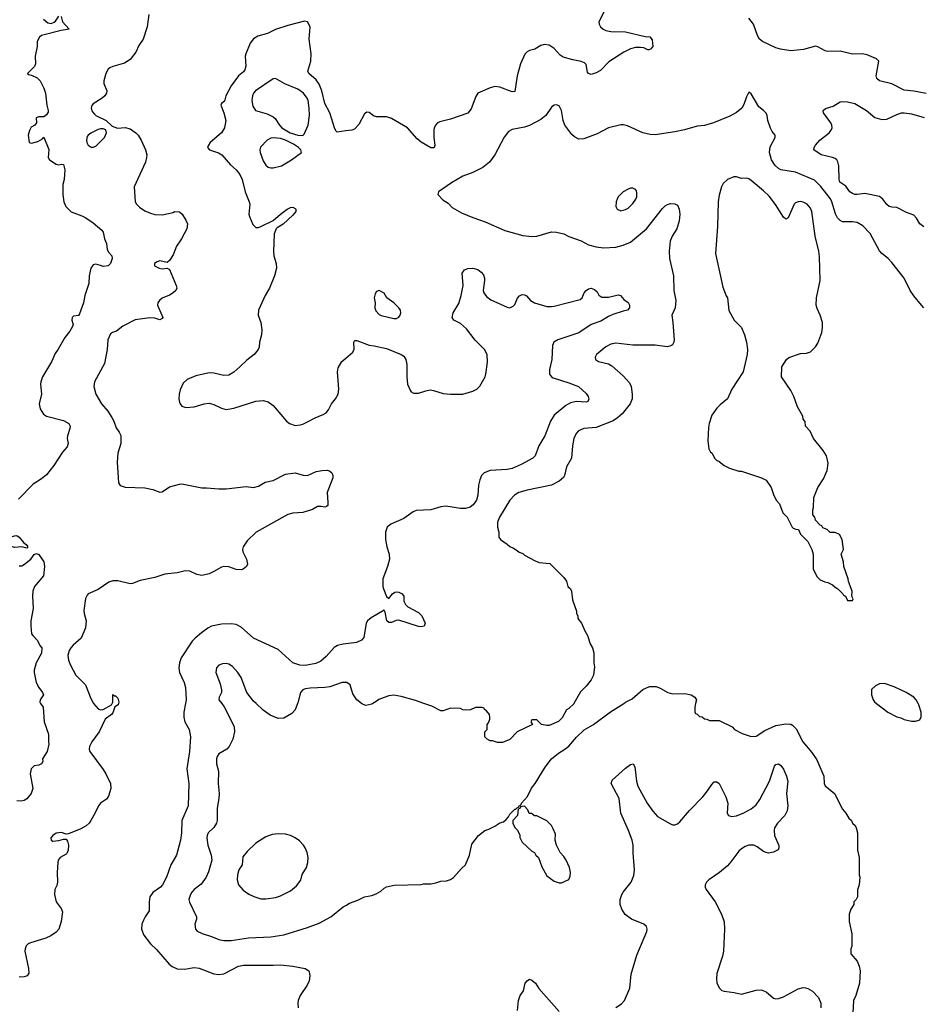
# Model space of a CAD drawing. Header units: inches. Extents: x 1934316 to 2140091, y 524953 to 667329.
# Tile 33 of 256: x 1967353 to 1974678, y 537559 to 545547. Entities that reach past the tile are written whole.
import ezdxf

# ---------------------------------------------------------------- set-up
doc = ezdxf.new("R2010")
doc.units = ezdxf.units.IN
doc.header["$MEASUREMENT"] = 0
for name, color, linetype in [('B9563', 7, 'Continuous'), ('B9564', 7, 'Continuous'), ('B9573', 7, 'Continuous'), ('B9574', 7, 'Continuous')]:
    doc.layers.add(name, color=color, linetype=linetype)

msp = doc.modelspace()

# ---------------------------------------------------------------- linework, layer by layer
at = {"layer": 'B9563', "color": 5}
for points, elevation in [([(1967522.3, 540000), (1967542.8, 539970), (1967551, 539850), (1967588.2, 539750), (1967586, 539690), (1967590.4, 539670), (1967577.1, 539610), (1967539.1, 539550), (1967540.7, 539530), (1967531, 539510), (1967510, 539499.3), (1967470, 539493.2), (1967447.3, 539470), (1967438.8, 539430), (1967460.7, 539310), (1967446, 539270), (1967412.5, 539227.5), (1967390, 539212.7), (1967366.6, 539206.6), (1967330, 539209.2)], 260), ([(1968155.4, 540000), (1968153.4, 539990), (1968126.4, 539973.6), (1968110, 539925.2), (1968097.3, 539910), (1968046.5, 539873.5), (1967998.9, 539770), (1967938.7, 539690), (1967918.7, 539650), (1967917.6, 539630), (1967923.1, 539610), (1968030, 539463.8), (1968051.7, 539430), (1968090.4, 539350), (1968092.4, 539310), (1968073, 539247), (1968056.7, 539223.3), (1968010, 539191.6), (1967992.2, 539170), (1967966.9, 539113.1), (1967930.3, 539049.7), (1967916.3, 539030), (1967891.5, 539008.5), (1967850, 538983.6), (1967750, 538942), (1967730, 538939.5), (1967692.8, 538952.8), (1967650, 538947.2), (1967621.8, 538930), (1967606.3, 538910), (1967607.7, 538890), (1967623.1, 538883.1), (1967670.8, 538889.2), (1967710, 538900.4), (1967730, 538898.8), (1967742, 538882), (1967750.3, 538850.4), (1967747.7, 538810), (1967736.1, 538783.9), (1967730, 538776.3), (1967682, 538750), (1967664.9, 538730), (1967662, 538710), (1967656.9, 538630), (1967661.1, 538550), (1967656, 538524), (1967639.1, 538490), (1967635.5, 538450), (1967650.4, 538390), (1967690, 538337.3), (1967700.4, 538310), (1967688.9, 538230), (1967670.3, 538170), (1967650, 538143.5), (1967605.9, 538114.1), (1967564.6, 538095.4), (1967440.7, 538059.3), (1967422, 538050), (1967406.5, 538033.5), (1967397.6, 538010), (1967395.8, 537990), (1967425.3, 537850), (1967428.3, 537811.7), (1967413.4, 537790), (1967390, 537781.3), (1967350, 537780.4)], 280), ([(1967953.1, 540000), (1967990, 539956.4), (1968010, 539948.5), (1968029.5, 539950.5), (1968098, 539990), (1968102.8, 540000)], 280), ([(1968698.1, 540000), (1968685.5, 539930), (1968685.2, 539890), (1968694.6, 539850), (1968727.4, 539787.4), (1968738.7, 539730), (1968732.6, 539610), (1968710.2, 539470), (1968724.9, 539350), (1968719.6, 539170), (1968669.1, 539050), (1968665.5, 538950), (1968658.5, 538890), (1968626.7, 538770), (1968578.7, 538690), (1968543.6, 538590), (1968512.9, 538530), (1968494.9, 538510), (1968434.2, 538465.8), (1968410.3, 538430), (1968403.7, 538390), (1968403.4, 538316.6), (1968370.3, 538269.7), (1968357.2, 538242.8), (1968344.9, 538210), (1968342, 538170), (1968361.2, 538121.2), (1968414.9, 538050), (1968463.7, 538003.7), (1968565.3, 537885.3), (1968590, 537865.3), (1968630, 537847.8), (1968690, 537843.2), (1968770, 537858.9), (1968810, 537851.6), (1968927.5, 537807.5), (1968970, 537800.2), (1969010, 537807.1), (1969130, 537869.1), (1969170, 537876.9), (1969410, 537875.8), (1969470, 537880.2), (1969570, 537869.1), (1969671, 537850), (1969699.1, 537830), (1969706, 537810), (1969706.7, 537790), (1969701.1, 537750), (1969686.1, 537713.9), (1969630, 537632), (1969614.3, 537590), (1969610.3, 537570), (1969613.1, 537530)], 320), ([(1968993, 540000), (1969013.2, 539973.2), (1969085.3, 539830), (1969092.9, 539810), (1969096.5, 539770), (1969084, 539710), (1969053.1, 539650), (1969034, 539630), (1968970.3, 539590), (1968956, 539570), (1968951.5, 539550), (1968951.5, 539510), (1968966, 539450), (1968962.7, 539350), (1968972.6, 539270), (1968970.2, 539230), (1968955.5, 539150), (1968955.6, 539050), (1968951.1, 539028.9), (1968930, 538994), (1968883.1, 538950), (1968874.3, 538930), (1968872.6, 538910), (1968880.2, 538850), (1968906.7, 538770), (1968912.6, 538730), (1968886.3, 538633.7), (1968866, 538590), (1968824.8, 538535.2), (1968768.4, 538490), (1968750.4, 538470), (1968738.7, 538450), (1968727.2, 538410), (1968730, 538386.8), (1968788.5, 538270), (1968788.4, 538250), (1968773.4, 538210), (1968778.8, 538170), (1968793.2, 538153.2), (1968832.8, 538132.8), (1968910, 538110.4), (1968970, 538086), (1969010, 538078.4), (1969070, 538078), (1969210, 538098.5), (1969390, 538108), (1969496.1, 538123.9), (1969690, 538183.1), (1969782.3, 538217.7), (1969877.2, 538270), (1969979, 538350), (1970000, 538361.9)], 340), ([(1969607.9, 540000), (1969590, 539948), (1969561, 539919), (1969498, 539882), (1969450, 539879), (1969385.4, 539905.4), (1969330, 539945.2), (1969270.9, 540000)], 340)]:
    msp.add_lwpolyline(points, dxfattribs=dict(at, elevation=elevation))
at = {"layer": 'B9563', "color": 5, "elevation": 360}
msp.add_lwpolyline([(1969450, 538942.9), (1969403.4, 538936.6), (1969350, 538917), (1969270, 538866.6), (1969199.9, 538800.1), (1969164.2, 538755.8), (1969158.4, 538690), (1969130.4, 538650), (1969122, 538610), (1969119.3, 538570), (1969128.5, 538528.5), (1969165.5, 538485.5), (1969212.1, 538452.1), (1969253.5, 538433.5), (1969310, 538416.4), (1969350, 538414.4), (1969430, 538427), (1969470, 538440.4), (1969550, 538480.4), (1969600.7, 538519.3), (1969633.9, 538566.1), (1969646.5, 538613.5), (1969679.6, 538670), (1969691.6, 538710), (1969693.6, 538750), (1969687.3, 538790), (1969669.5, 538830), (1969655.1, 538850), (1969624.4, 538884.4), (1969590, 538909.4), (1969550, 538929.4), (1969510, 538938.4)], close=True, dxfattribs=at)
at = {"layer": 'B9564', "color": 5}
for points, elevation in [([(1967690, 545572), (1967701, 545530), (1967754, 545470), (1967690, 545459.3), (1967530, 545418.7), (1967514.1, 545405.9), (1967495.5, 545370), (1967494.8, 545330), (1967479.1, 545250), (1967480.7, 545190), (1967472.2, 545167.8), (1967418, 545110), (1967422.8, 545102.8), (1967450, 545096.3), (1967494.1, 545074.1), (1967518.4, 545050), (1967548.2, 544990), (1967561.6, 544950), (1967572.3, 544852.3), (1967584, 544810), (1967583.5, 544796.5), (1967570, 544774), (1967550, 544759), (1967510, 544759.3), (1967486, 544750), (1967490.6, 544709.4), (1967476, 544690), (1967445.5, 544674.5), (1967432, 544648), (1967422.6, 544610), (1967430, 544550.6), (1967450, 544546), (1967501, 544559), (1967538.6, 544581.4), (1967550, 544594), (1967590, 544494), (1967584.4, 544430), (1967595.8, 544410), (1967650, 544374.7), (1967670, 544370.3), (1967695.2, 544375.2), (1967710, 544371), (1967718.4, 544330), (1967717.3, 544290), (1967713.4, 544250), (1967703, 544210), (1967703.1, 544130), (1967712.4, 544070), (1967728.2, 544030), (1967770, 543988.4), (1967856.9, 543956.9), (1967890, 543939.3), (1967950, 543898.7), (1968019.7, 543839.7), (1968030, 543822.8), (1968042.2, 543770), (1968057.6, 543730), (1968063.7, 543683.7), (1968076.9, 543656.9), (1968100.5, 543630), (1968104, 543610), (1968090, 543568), (1968070.7, 543549.3), (1968030, 543544), (1968010, 543554), (1967970, 543564), (1967950, 543558), (1967931, 543530), (1967917.3, 543470), (1967913.2, 543406.8), (1967882.4, 543310), (1967870, 543248.7), (1967838.9, 543161.1), (1967830, 543146.6), (1967790, 543140.5), (1967780.3, 543130), (1967777.6, 543110), (1967787.7, 543072.3), (1967783, 543057), (1967759.8, 543020.2), (1967718.8, 542970), (1967665.8, 542874.2), (1967640.9, 542839.1), (1967610.5, 542770), (1967537.3, 542650), (1967524, 542610), (1967522, 542590), (1967531.6, 542510), (1967511.8, 542430), (1967520.4, 542390), (1967547.6, 542347.6), (1967570, 542330.5), (1967710, 542294.9), (1967753, 542270), (1967762.4, 542250), (1967761.1, 542230), (1967742.4, 542170), (1967739.3, 542150), (1967745.5, 542110), (1967738, 542082), (1967702, 542038), (1967631.4, 541930), (1967570, 541854.3), (1967530, 541821.3), (1967461.7, 541778.3), (1967343.8, 541656.2)], 260), ([(1967546.4, 545550), (1967582, 545522), (1967610, 545517.1), (1967634, 545526), (1967644.8, 545535.2), (1967670, 545576)], 260), ([(1968400.9, 545590), (1968388.8, 545490), (1968354.9, 545390), (1968321.4, 545338.6), (1968296.1, 545283.9), (1968250, 545223.7), (1968204.8, 545195.2), (1968110, 545167.8), (1968083.6, 545156.4), (1968070, 545145.2), (1968053, 545110), (1968034.8, 545050), (1968034.8, 545030), (1968060.5, 544970), (1968058, 544950), (1968045.5, 544930), (1968023.8, 544910), (1967950, 544864.5), (1967938.4, 544850), (1967934.4, 544830), (1967942.2, 544802.2), (1967959.3, 544779.3), (1967970.8, 544770), (1968056, 544730), (1968104, 544684), (1968147.1, 544667.1), (1968210, 544671.6), (1968250, 544661.7), (1968297, 544630), (1968314.9, 544610), (1968339.5, 544570), (1968375.5, 544490), (1968384.4, 544450), (1968383.1, 544430), (1968374.9, 544390), (1968281.6, 544190), (1968290.4, 544070.4), (1968300.5, 544050), (1968325.3, 544025.3), (1968370, 543996.9), (1968416.1, 543976.1), (1968450, 543967.1), (1968510, 543964.7), (1968597.6, 543982.4), (1968610, 543990.6), (1968650, 543986.8), (1968670.7, 543970), (1968701.7, 543921.7), (1968715.8, 543890), (1968710, 543849.2), (1968666.4, 543770), (1968626.7, 543710), (1968599.6, 543640.4), (1968570, 543592.7), (1968550, 543577.2), (1968490, 543589.4), (1968470, 543583.7), (1968447.3, 543570), (1968447.7, 543550), (1968484.7, 543530), (1968510, 543526), (1968550, 543531), (1968570, 543521), (1968623.8, 543390), (1968628, 543370), (1968619.1, 543350), (1968598, 543330), (1968570, 543312.8), (1968510, 543288), (1968486.7, 543270), (1968474, 543250), (1968472.2, 543230), (1968507.3, 543150), (1968514, 543130), (1968510, 543122), (1968490, 543113.2), (1968450, 543126.3), (1968410, 543128.3), (1968290, 543111.2), (1968190, 543059.6), (1968139.3, 543020.7), (1968106, 543010), (1968090, 542999.3), (1968069.2, 542950.8), (1968062.7, 542870), (1968041.2, 542758.8), (1967961.1, 542610), (1967955.3, 542570), (1967970.4, 542510), (1968016.4, 542430), (1968068, 542370), (1968100.3, 542320.3), (1968118.4, 542290), (1968137.1, 542237.1), (1968161.7, 542201.7), (1968173.3, 542173.3), (1968173, 542110), (1968150.5, 542029.5), (1968143.7, 541956.3), (1968154.4, 541790), (1968170, 541768.4), (1968210, 541754), (1968370, 541749.3), (1968434.7, 541734.7), (1968490, 541715.3), (1968510, 541716), (1968570, 541756), (1968650, 541779), (1968670, 541780.3), (1968830, 541748), (1968870, 541750.4), (1968970, 541740.5), (1969030, 541741.6), (1969190, 541760.3), (1969250, 541751.8), (1969290, 541763.2), (1969345.7, 541794.3), (1969410.7, 541809.3), (1969510, 541859.5), (1969590, 541871.8), (1969652.7, 541852.7), (1969690, 541848.9), (1969759.3, 541880.7), (1969808.9, 541891.1), (1969850, 541891.2), (1969870, 541884.4), (1969886.3, 541870), (1969894.7, 541850), (1969895.2, 541830), (1969847.2, 541710), (1969854.9, 541630), (1969853.1, 541606.9), (1969843.4, 541596.6), (1969830, 541591.5), (1969798.9, 541598.9), (1969770, 541597.7), (1969730, 541572.1), (1969650, 541548.7), (1969570, 541542.4), (1969530, 541531.9), (1969270.9, 541389.1), (1969199.5, 541320.5), (1969167, 541270), (1969161.1, 541250), (1969164.6, 541230), (1969194.9, 541170), (1969202, 541130), (1969193.4, 541110), (1969166, 541090), (1969150, 541085.1), (1969110, 541086.9), (1969050, 541108.3), (1969010, 541111.2), (1968990, 541106), (1968930, 541069.7), (1968890, 541051.5), (1968830, 541038.7), (1968790, 541046), (1968733.8, 541073.8), (1968694.9, 541074.9), (1968630, 541059.4), (1968530, 541047.9), (1968450, 541021.5), (1968330, 540997.8), (1968270, 540973.5), (1968250, 540971), (1968150, 540995), (1968110, 540995.3), (1968076.6, 540983.4), (1967990, 540924.2), (1967910.3, 540889.7), (1967900.2, 540879.7), (1967887.6, 540852.4), (1967873.3, 540753.3), (1967875.6, 540730), (1967893.1, 540670), (1967887.3, 540612.7), (1967851.6, 540530), (1967787, 540473), (1967767.8, 540452.2), (1967755.2, 540430), (1967743.2, 540390), (1967748.9, 540350), (1967765.2, 540310), (1967810.2, 540230.2), (1967886.5, 540150), (1967930, 540039.1), (1967950, 540003.7), (1967953.1, 540000)], 280), ([(1970000, 544645), (1969930, 544635.1), (1969922.6, 544642.6), (1969910, 544661.2), (1969869.9, 544789.9), (1969830, 544868.2), (1969804, 544970), (1969783.3, 545023.3), (1969758.6, 545058.6), (1969699.8, 545110), (1969690.9, 545130), (1969714.6, 545210), (1969719.8, 545270), (1969701.6, 545390), (1969710.9, 545490), (1969688.2, 545528.2), (1969665.5, 545534.5), (1969530, 545500.9), (1969430, 545467.1), (1969365.1, 545434.9), (1969286.5, 545413.5), (1969250, 545392.8), (1969224.6, 545355.4), (1969187.2, 545270), (1969183.8, 545250), (1969189.3, 545170), (1969180.4, 545139.6), (1969170, 545123.9), (1969129.5, 545090), (1969069.7, 545010.3), (1969027.1, 544930), (1969014.5, 544885.5), (1968992.1, 544867.9), (1968986.4, 544853.6), (1969011.1, 544790), (1969026.7, 544730), (1969016.1, 544670), (1968991.9, 544628.1), (1968900.3, 544550), (1968884.4, 544530), (1968877.1, 544510), (1968894, 544490), (1968965.5, 544465.5), (1968992.4, 544450), (1969064.9, 544370), (1969110.3, 544330), (1969140.2, 544290), (1969158.6, 544250), (1969183.6, 544150), (1969216.4, 544070), (1969219.5, 544050), (1969213.4, 543970), (1969218, 543950), (1969245.1, 543885.1), (1969270, 543860.7), (1969290, 543860.5), (1969310, 543868), (1969410, 543917.3), (1969469.7, 543970.3), (1969522.9, 544010), (1969550, 544023.6), (1969570, 544027.2), (1969590, 544016.4), (1969595.3, 544010), (1969593.1, 543990), (1969570, 543961.3), (1969490, 543887.6), (1969441.7, 543858.3), (1969434, 543850), (1969417.3, 543810), (1969412.5, 543667.5), (1969415.8, 543630), (1969435.5, 543570), (1969437, 543530), (1969420.9, 543470), (1969380.7, 543370), (1969344.7, 543310), (1969290.3, 543190), (1969288.8, 543150), (1969309, 543089), (1969319.5, 543030), (1969315.8, 542990), (1969298, 542930), (1969296.3, 542890), (1969288, 542870), (1969254.9, 542830), (1969196.4, 542783.6), (1969140.4, 542730), (1969090, 542688.2), (1969050, 542663.5), (1969010, 542659.7), (1968930, 542679.7), (1968890, 542681), (1968783, 542657), (1968711.4, 542628.6), (1968680.5, 542599.5), (1968655.9, 542544.1), (1968648, 542510), (1968645.8, 542470), (1968650, 542444.7), (1968654.4, 542430), (1968670, 542412.7), (1968702, 542402), (1968770, 542405), (1968850, 542431.4), (1968890, 542435.6), (1968930, 542426), (1968990, 542394.3), (1969030, 542385.3), (1969090, 542394.9), (1969270, 542451.8), (1969330, 542458.4), (1969370, 542446), (1969410, 542415.8), (1969519.3, 542290), (1969544, 542270), (1969590, 542255.3), (1969630, 542259.6), (1969650, 542266.5), (1969690, 542283.6), (1969750, 542318.2), (1969816.5, 542343.5), (1969841.4, 542358.6), (1969859.1, 542380.9), (1969882.3, 542430), (1969915.8, 542470), (1969936.4, 542510), (1969943.9, 542550), (1969930.9, 542689.1), (1969938.2, 542721.8), (1969967.3, 542772.7), (1970000, 542800.5)], 320), ([(1967350, 541116.4), (1967370, 541115.8), (1967393.6, 541130), (1967442.7, 541170), (1967470.9, 541209.1), (1967490, 541217.8), (1967510, 541207.4), (1967550.1, 541150), (1967554.6, 541110), (1967545.3, 541034.7), (1967472.4, 540950), (1967459.5, 540910), (1967457, 540870), (1967462, 540770), (1967444.9, 540670), (1967443.1, 540630), (1967450, 540564.7), (1967458.8, 540550), (1967498.8, 540510), (1967517.3, 540470), (1967532.4, 540450), (1967530, 540409), (1967488.2, 540330), (1967470.4, 540270), (1967470.4, 540250), (1967487.3, 540170), (1967509.2, 540129.2), (1967538.4, 540090), (1967546, 540070), (1967520.4, 540030), (1967515.5, 540010), (1967522.3, 540000)], 260), ([(1970000, 540484.4), (1969978.2, 540481.8), (1969931.2, 540468.8), (1969906.5, 540453.5), (1969839, 540381), (1969795.9, 540344.1), (1969755.3, 540324.7), (1969670, 540307.2), (1969626, 540310), (1969570.5, 540330.4), (1969450, 540438), (1969251.5, 540530), (1969150, 540619.7), (1969110, 540639.7), (1969070, 540645.1), (1968990, 540642), (1968910, 540627.1), (1968879.3, 540610), (1968828.4, 540571.6), (1968776.4, 540530), (1968754.1, 540505.9), (1968664.9, 540370), (1968650.3, 540330), (1968644.2, 540290), (1968650.3, 540250), (1968687.4, 540170), (1968698.3, 540130), (1968703.6, 540030), (1968698.1, 540000)], 320), ([(1969270.9, 540000), (1969250, 540019.3), (1969197, 540090), (1969149.5, 540210), (1969123.7, 540250), (1969079.3, 540299.3), (1969050, 540319.5), (1969030, 540324.5), (1968998.4, 540321.6), (1968970, 540309.5), (1968950, 540289), (1968944, 540250), (1968980, 540160), (1968991.6, 540110), (1968991.7, 540090), (1968972.4, 540050), (1968970.4, 540030), (1968993, 540000)], 340), ([(1970000, 540169.1), (1969970, 540169.4), (1969870, 540135.6), (1969830, 540129.6), (1969710, 540125.1), (1969670, 540118), (1969651.3, 540110), (1969630.9, 540089.1), (1969610, 540006), (1969607.9, 540000)], 340), ([(1968102.8, 540000), (1968108.4, 540011.6), (1968110, 540074), (1968122, 540062), (1968130, 540062), (1968150, 540042), (1968157.3, 540010), (1968155.4, 540000)], 280)]:
    msp.add_lwpolyline(points, dxfattribs=dict(at, elevation=elevation))
for points, elevation in [([(1969430, 545069.6), (1969410, 545067), (1969268, 544970), (1969250.5, 544950), (1969241.6, 544930), (1969236.4, 544890), (1969244.4, 544844.4), (1969267.3, 544810), (1969362, 544782), (1969410, 544759.1), (1969426.2, 544746.2), (1969462, 544690), (1969481.6, 544670), (1969548.4, 544628.4), (1969609.6, 544610.4), (1969650, 544608.5), (1969660.9, 544619.1), (1969695.1, 544690), (1969706.3, 544770), (1969703, 544830), (1969693.3, 544890), (1969686.3, 544910), (1969656.3, 544950), (1969610, 544982.2), (1969505.7, 545025.7)], 340), ([(1968030, 544662), (1968010, 544661.6), (1967990, 544655.1), (1967930, 544625.1), (1967909.4, 544610.6), (1967901.1, 544598.9), (1967894.3, 544570), (1967898.3, 544550), (1967910, 544528.5), (1967933.5, 544513.5), (1967950, 544512), (1967970, 544521.1), (1968040.5, 544590), (1968057, 544630), (1968052.7, 544652.7)], 280), ([(1969410, 544589.6), (1969390, 544585.1), (1969361, 544570), (1969306.4, 544513.6), (1969303, 544490), (1969306, 544470), (1969330, 544401), (1969350, 544366.8), (1969370, 544350.7), (1969390, 544344), (1969410, 544344.9), (1969477.7, 544362.3), (1969559, 544410), (1969641.2, 544470), (1969634, 544490), (1969615.6, 544510), (1969576.4, 544536.4), (1969510, 544568.7), (1969470, 544582)], 340), ([(1967410, 541259.3), (1967371.4, 541271.4), (1967310, 541264.7), (1967270, 541278.4), (1967248.1, 541271.9), (1967230, 541246), (1967205.2, 541245.2), (1967194, 541254), (1967189.4, 541270), (1967243.7, 541330), (1967277.2, 541350), (1967310, 541360.3), (1967330, 541361.3), (1967350, 541348.2), (1967385.2, 541305.2), (1967405.5, 541290), (1967419.1, 541270)], 260)]:
    msp.add_lwpolyline(points, close=True, dxfattribs=dict(at, elevation=elevation))
at = {"layer": 'B9573', "color": 5}
for points, elevation in [([(1970000, 538361.9), (1970030, 538378.8), (1970096.6, 538403.4), (1970150, 538430.8), (1970210, 538441), (1970244.7, 538455.3), (1970283.1, 538476.9), (1970310, 538502), (1970330, 538511.3), (1970392.9, 538527.1), (1970610, 538531.3), (1970630, 538538), (1970690, 538538), (1970730, 538544.7), (1970770, 538558), (1970818, 538562), (1970848.9, 538571.1), (1970872.9, 538587.1), (1970938, 538662), (1970970, 538692), (1971004, 538770), (1971022, 538858), (1971075.3, 538930), (1971128, 538970), (1971160.2, 538979.8), (1971210, 539004.7), (1971250, 539031.3), (1971279, 539041), (1971300.4, 539059.6), (1971319, 539081), (1971330, 539102), (1971370, 539142), (1971378, 539142), (1971390, 539154), (1971402, 539158), (1971406, 539170), (1971422, 539178), (1971426, 539190), (1971473.6, 539246.4), (1971506, 539314), (1971537.2, 539350), (1971616.6, 539483.4), (1971669.4, 539550.6), (1971724.5, 539595.5), (1971770, 539622.8), (1971810, 539654.8), (1971872.5, 539727.5), (1971932.9, 539787.1), (1972008.7, 539830), (1972146.8, 539933.2), (1972234.8, 539985.2), (1972255, 540000)], 340), ([(1970218.6, 540000), (1970210, 539995.3), (1970163.1, 539983.1), (1970134.6, 539994.6), (1970127.4, 540000)], 340), ([(1971851.1, 540000), (1971850, 539998), (1971810, 539958), (1971791.3, 539948.7), (1971755.3, 539884.7), (1971725.4, 539854.6), (1971670, 539828.7), (1971650, 539822), (1971630, 539822), (1971588.4, 539828.4), (1971550, 539866), (1971510, 539866), (1971502, 539850), (1971514, 539830), (1971510, 539826), (1971391.1, 539768.9), (1971330, 539708), (1971270, 539682), (1971230, 539682), (1971190, 539698), (1971170, 539698), (1971146, 539710), (1971128, 539730), (1971128, 539770), (1971146, 539790), (1971146, 539830), (1971156.4, 539843.6), (1971167.3, 539872.7), (1971168, 539890), (1971166, 539910), (1971140.4, 539940.4), (1971126, 539950), (1971122, 539962), (1971107.3, 539967.3), (1971052.7, 539967.3), (1971011.6, 539948.4), (1970970, 539946), (1970948.4, 539948.4), (1970930, 539958), (1970850, 539962), (1970790, 539941.2), (1970770, 539941.2), (1970697, 539977), (1970631.9, 540000)], 340), ([(1972838, 540000), (1972831.3, 539970), (1972832.7, 539932.7), (1972838, 539918), (1972850, 539914), (1972870, 539894), (1972891.6, 539891.6), (1972910, 539874), (1972930, 539872), (1972950, 539862), (1973030, 539862), (1973134, 539810), (1973154, 539790), (1973216.9, 539756.9), (1973290, 539731.3), (1973330, 539736), (1973400.6, 539779.4), (1973490, 539820.3), (1973570, 539835.6), (1973610, 539831.8), (1973625.1, 539825.1), (1973654.8, 539794.8), (1973708.4, 539690), (1973781.8, 539601.8), (1973822, 539542), (1973877.3, 539410), (1973881, 539350), (1973890, 539332), (1973964.7, 539270), (1974030, 539142), (1974058, 539110), (1974082, 539070), (1974102, 539050), (1974112, 539030), (1974132, 539010), (1974142, 538990), (1974152, 538950), (1974151.3, 538810), (1974164.7, 538750), (1974164.7, 538610), (1974171.3, 538590), (1974164.7, 538530), (1974151.6, 538488.4), (1974151.3, 538430), (1974142, 538410), (1974122, 538390), (1974122, 538370), (1974098, 538330), (1974084.7, 538290), (1974084.7, 538230), (1974104.7, 538130), (1974104.7, 538030), (1974098, 538010), (1974098, 537970), (1974148.1, 537908.1), (1974164.9, 537870), (1974173.4, 537830), (1974168, 537730), (1974139.1, 537630), (1974120.5, 537590), (1974114.4, 537490)], 340), ([(1974305.8, 540000), (1974398, 539930), (1974470, 539890.8), (1974503.5, 539883.5), (1974530, 539871), (1974590, 539856), (1974623.1, 539856.9), (1974650, 539864.7), (1974658, 539870), (1974668, 539890), (1974668.7, 539930), (1974648.7, 539990), (1974643.6, 540000)], 360), ([(1972190, 537534.7), (1972235.8, 537564.2), (1972259.8, 537590), (1972303.7, 537690), (1972316.5, 537803.5), (1972362.3, 537957.7), (1972442.7, 538150), (1972444.8, 538170), (1972438.3, 538190), (1972418.7, 538210), (1972318.7, 538250), (1972267.7, 538287.7), (1972238.9, 538330), (1972226.6, 538370), (1972226.5, 538410), (1972238.8, 538450), (1972249.9, 538470.1), (1972315.3, 538550), (1972336.6, 538603.4), (1972341.5, 538650), (1972330.7, 538789.3), (1972332.3, 538850), (1972323.5, 538890), (1972292.7, 538970), (1972232.2, 539110), (1972217.3, 539230), (1972153.3, 539350), (1972161.8, 539378.2), (1972270, 539474.9), (1972310, 539505.5), (1972330.4, 539510.4), (1972344.7, 539484.7), (1972359.7, 539370), (1972370.2, 539330), (1972443.9, 539190), (1972490, 539126.3), (1972530, 539084), (1972630, 539025.7), (1972650, 539016.5), (1972670, 539015.3), (1972690, 539023.1), (1972710, 539038.7), (1972789.2, 539130.8), (1972896.9, 539243.1), (1972934.8, 539290), (1972970, 539343.8), (1972990, 539363), (1973010, 539364.9), (1973030, 539350.5), (1973082.6, 539242.6), (1973098.9, 539190), (1973094.4, 539110), (1973104.9, 539090), (1973130, 539083.6), (1973170, 539087.9), (1973230, 539111.6), (1973290, 539145.3), (1973330, 539176.5), (1973359.7, 539220.3), (1973437.8, 539370), (1973479.6, 539490), (1973490, 539504.9), (1973510, 539510.4), (1973530, 539495.5), (1973550, 539467.3), (1973576.5, 539410), (1973587.2, 539370), (1973574.6, 539270), (1973587.6, 539170), (1973580.2, 539130), (1973562.3, 539090), (1973503.1, 539030), (1973479, 538990), (1973474.9, 538970), (1973479.6, 538930), (1973512.3, 538847.7), (1973514.4, 538830), (1973507.2, 538812.8), (1973470, 538792.4), (1973430, 538786.4), (1973410, 538789.8), (1973390, 538799.8), (1973337, 538837), (1973310, 538849.8), (1973270, 538851.6), (1973239.7, 538840.4), (1973210, 538822), (1973190, 538802.2), (1973125.1, 538714.9), (1973096.2, 538683.8), (1973031.4, 538628.6), (1972945.3, 538570), (1972927.2, 538550), (1972917, 538530), (1972916.5, 538510), (1972923.1, 538490), (1972996.1, 538390), (1973049.1, 538290), (1973069.2, 538229.2), (1973073.6, 538170), (1973063.9, 537990), (1973056.2, 537950), (1973009.1, 537810), (1973006.5, 537770), (1973011.5, 537731.5), (1973031.3, 537691.3), (1973050, 537672.4), (1973070, 537665.3), (1973150, 537654.7), (1973210, 537640.9), (1973330, 537674), (1973370, 537675.6), (1973410, 537659.5), (1973470, 537610.3), (1973490, 537604.6), (1973510, 537606), (1973550, 537620.3), (1973670, 537684.9), (1973710, 537694.9), (1973730, 537693.7), (1973750, 537688.4), (1973786.4, 537666.4), (1973834.5, 537614.5), (1973853.8, 537570), (1973855.6, 537530)], 320), ([(1971391.7, 537510), (1971401.8, 537590), (1971415.6, 537630), (1971441.1, 537670), (1971456.2, 537730), (1971470, 537750.8), (1971490, 537762.8), (1971510, 537754), (1971538, 537730), (1971566.5, 537686.5), (1971730, 537502.4)], 320)]:
    msp.add_lwpolyline(points, dxfattribs=dict(at, elevation=elevation))
at = {"layer": 'B9573', "color": 5, "elevation": 340}
msp.add_lwpolyline([(1971450, 539166), (1971418, 539162), (1971412.7, 539147.3), (1971398, 539142), (1971392, 539090), (1971354, 539050), (1971354, 539030), (1971370, 538994), (1971391.6, 538971.6), (1971411.6, 538931.6), (1971412.7, 538912.7), (1971430, 538874), (1971510, 538802), (1971531.1, 538791.1), (1971542, 538770), (1971562, 538750), (1971590, 538674), (1971630, 538602), (1971690, 538558), (1971730, 538544.7), (1971750, 538544.7), (1971808.4, 538571.6), (1971820.4, 538599.6), (1971822, 538630), (1971814, 538670), (1971788.9, 538728.9), (1971770, 538758), (1971738, 538790), (1971708, 538850), (1971698, 538890), (1971700.4, 538940.4), (1971683.1, 538983.1), (1971668, 539010), (1971630, 539048), (1971550, 539088), (1971530, 539088), (1971507.3, 539107.3), (1971488.4, 539108.4), (1971476.4, 539136.4)], close=True, dxfattribs=at)
at = {"layer": 'B9574', "color": 5}
for points, elevation in [([(1972103.1, 545630), (1972053.4, 545530), (1972056.3, 545510), (1972067.7, 545490), (1972087.3, 545470), (1972110, 545459.3), (1972150, 545450.5), (1972270, 545448), (1972429.4, 545410.6), (1972467.3, 545407.3), (1972484.5, 545384.5), (1972490.5, 545329.5), (1972473, 545307), (1972457.5, 545302.5), (1972450, 545302), (1972417.3, 545317.2), (1972390, 545321.5), (1972350, 545320.8), (1972309.4, 545310.6), (1972255.7, 545284.3), (1972134.8, 545205.2), (1972066.5, 545133.5), (1972030, 545115.4), (1971990, 545102.9), (1971970, 545109.3), (1971962, 545122), (1971950, 545182), (1971937.5, 545197.5), (1971908.7, 545208.7), (1971840.9, 545220.9), (1971762.9, 545242.9), (1971738.6, 545258.6), (1971690, 545313.3), (1971650, 545339.6), (1971610, 545346.6), (1971582.8, 545337.2), (1971532.5, 545307.5), (1971490, 545298), (1971470, 545286), (1971453.5, 545266.5), (1971418, 545190), (1971390.3, 545090), (1971370, 544964), (1971350, 544962), (1971250, 544998.9), (1971210, 545003.6), (1971170, 544994), (1971070.8, 544950), (1971055.8, 544924.2), (1971016.5, 544823.5), (1970990, 544787.6), (1970850, 544739.2), (1970762, 544718), (1970744.9, 544710), (1970730, 544695.1), (1970717.6, 544670), (1970714, 544650), (1970714, 544590), (1970722, 544530), (1970716, 544510), (1970710, 544506), (1970690, 544507), (1970610, 544552.3), (1970579.3, 544579.3), (1970499.5, 544670), (1970370, 544745.2), (1970330, 544759.3), (1970250, 544758), (1970225.6, 544765.6), (1970190, 544793.2), (1970170, 544797.2), (1970150, 544784), (1970104.7, 544695.3), (1970070, 544659.3), (1970048.2, 544651.8), (1970000, 544645)], 320), ([(1974710, 544948.4), (1974610, 544967.7), (1974530, 544974.2), (1974430, 545025.7), (1974329.3, 545050), (1974309.7, 545069.7), (1974304.2, 545090), (1974324.5, 545210), (1974306, 545230), (1974230, 545260.5), (1974190, 545269.7), (1974110, 545266), (1974010, 545291.6), (1973910, 545288.2), (1973890, 545293.7), (1973830, 545327.1), (1973810, 545331.6), (1973714.6, 545305.4), (1973610, 545293.5), (1973526.6, 545306.6), (1973490, 545318.4), (1973381.6, 545370), (1973355.8, 545390), (1973339.2, 545419.2), (1973307.1, 545510), (1973270, 545560.4)], 320), ([(1974689.8, 543209.8), (1974669.8, 543229.8), (1974610, 543306.6), (1974580.5, 543350), (1974529.8, 543449.8), (1974430, 543576.2), (1974399.6, 543610), (1974350, 543649.7), (1974330, 543671.5), (1974253.5, 543813.5), (1974195.3, 543875.3), (1974150, 543902), (1974110, 543907.1), (1974030, 543906.6), (1974010, 543917.6), (1973990, 543939.5), (1973972.5, 543972.5), (1973944.2, 544070), (1973933, 544093), (1973854.8, 544194.8), (1973803.9, 544243.9), (1973650, 544309), (1973530, 544329.8), (1973510, 544339.2), (1973483.7, 544363.7), (1973453.6, 544410), (1973436.4, 544470), (1973443.3, 544516.7), (1973484, 544590), (1973484, 544610), (1973458.7, 544638.7), (1973445.6, 544665.6), (1973423.7, 544730), (1973419, 544770), (1973410, 544788), (1973389, 544810), (1973350, 544839.3), (1973290, 544945.2), (1973270, 544959), (1973250, 544922), (1973230, 544859), (1973213, 544830), (1973170, 544792.7), (1973115.2, 544764.8), (1972982, 544710), (1972910.5, 544689.5), (1972850, 544682.7), (1972747.5, 544652.5), (1972670, 544637.2), (1972510, 544612.3), (1972470, 544615.1), (1972409.5, 544629.5), (1972285.6, 544685.6), (1972253.6, 544693.6), (1972230, 544694), (1972130, 544669.4), (1972039.3, 544620.7), (1971930, 544580.7), (1971890, 544578.4), (1971855.8, 544595.8), (1971834.3, 544614.3), (1971777.2, 544690), (1971762.7, 544730), (1971749.3, 544810), (1971730, 544848.7), (1971710, 544857.2), (1971690, 544852.7), (1971670, 544837.2), (1971623.8, 544770), (1971581.8, 544738.2), (1971490, 544688.6), (1971450, 544675.3), (1971350, 544655.8), (1971320.8, 544639.2), (1971285.9, 544594.1), (1971210, 544449.4), (1971164.9, 544390), (1971111.1, 544348.9), (1971030, 544308.3), (1970950, 544278), (1970857.8, 544222.2), (1970751, 544150), (1970747.3, 544130), (1970786.5, 544086.5), (1970830, 544058), (1970863.9, 544023.9), (1970939.1, 543979.1), (1971030, 543942), (1971130, 543908.2), (1971290, 543837.1), (1971435.5, 543795.5), (1971510, 543787.3), (1971550, 543790.3), (1971670, 543825.7), (1971710, 543822.6), (1971769, 543809), (1971810, 543787.2), (1971910, 543752.2), (1971970, 543720.4), (1972030, 543704.4), (1972090, 543695.3), (1972190, 543701.7), (1972250, 543716.5), (1972310, 543741.7), (1972439.1, 543850), (1972570, 544015.8), (1972590, 544036.5), (1972610, 544048.5), (1972634.9, 544054.9), (1972670, 544053.4), (1972690, 544041), (1972703.8, 544010), (1972710.3, 543970.3), (1972704.4, 543915.6), (1972685.5, 543850), (1972648.4, 543790), (1972632, 543750), (1972622.3, 543670), (1972627.6, 543610), (1972658, 543470), (1972661.8, 543350), (1972676.9, 543270), (1972672.4, 543210), (1972645.3, 543150), (1972654.6, 543090), (1972663, 542950), (1972660.5, 542930), (1972650.5, 542910), (1972630, 542898.4), (1972606.9, 542893.1), (1972510, 542906.9), (1972330, 542906.9), (1972190, 542922.4), (1972150, 542913.3), (1972110, 542891.6), (1972034.8, 542830), (1972022.8, 542810), (1972026, 542790), (1972050, 542774), (1972130, 542755.5), (1972159.2, 542739.2), (1972250, 542658), (1972300.5, 542600.5), (1972314.9, 542570), (1972324.6, 542510), (1972322.3, 542470), (1972306.3, 542430), (1972242.6, 542350), (1972204.3, 542315.7), (1972168.6, 542291.4), (1972030, 542238.3), (1971930, 542229.7), (1971887.8, 542212.2), (1971868.4, 542190), (1971850.4, 542150), (1971839.5, 542090), (1971830.4, 541990), (1971790, 541919.3), (1971775.3, 541850), (1971765.9, 541834.2), (1971730, 541803.7), (1971670, 541772), (1971470, 541731.2), (1971402.8, 541710), (1971367.3, 541690), (1971330, 541649.2), (1971247.7, 541510), (1971231, 541470), (1971231.1, 541431.1), (1971242, 541390), (1971242, 541350), (1971254, 541330), (1971310, 541292), (1971330, 541272), (1971359.8, 541259.8), (1971390, 541242), (1971406.4, 541226.4), (1971435.3, 541215.3), (1971450, 541202), (1971536.9, 541156.9), (1971570, 541144.7), (1971655.3, 541135.3), (1971770, 541022), (1971790.9, 540990.9), (1971802, 540950), (1971822, 540930), (1971831.3, 540910), (1971839.6, 540839.6), (1971872, 540750), (1971872, 540730), (1971882, 540710), (1971882, 540690), (1971910.9, 540650.9), (1971938, 540590), (1971962, 540550), (1971983.5, 540483.5), (1972002, 540450), (1972011.3, 540410), (1972011, 540330), (1972017.3, 540297.3), (1972010.3, 540229.7), (1971990, 540192.7), (1971950, 540141.2), (1971904.5, 540095.5), (1971851.1, 540000)], 340), ([(1974690, 543866.3), (1974658.7, 543890), (1974630, 543938), (1974610, 543962), (1974550, 543982.4), (1974470, 544022.7), (1974430, 544025.2), (1974410, 544032), (1974390, 544047), (1974356.9, 544090), (1974330, 544113), (1974210, 544137.7), (1974150, 544128.4), (1974130, 544128.4), (1974110, 544136.9), (1974090.8, 544150.8), (1974056.4, 544196.4), (1974009.7, 544230), (1974004.2, 544250), (1974000.3, 544360.3), (1973992.7, 544392.7), (1973982.9, 544410), (1973970, 544421.6), (1973950, 544429.7), (1973857.2, 544450), (1973798, 544490), (1973799.5, 544510), (1973811.5, 544530), (1973846.6, 544570), (1973921.6, 544630), (1973938.4, 544650), (1973945.6, 544670), (1973944.2, 544690), (1973936.3, 544710), (1973875.1, 544790), (1973872.7, 544810), (1973893.3, 544826.7), (1973954.7, 544845.3), (1974010, 544879.1), (1974030, 544883), (1974070, 544879.5), (1974130, 544866), (1974224.9, 544810), (1974292.9, 544752.9), (1974350, 544736.5), (1974390, 544741.1), (1974470, 544776.5), (1974510, 544790.3), (1974530, 544792), (1974590, 544783.1), (1974693.9, 544753.9)], 320), ([(1970000, 542800.5), (1970058, 542850), (1970067.2, 542872.8), (1970064.2, 542930), (1970070, 542942.8), (1970076, 542944), (1970090, 542943.8), (1970190, 542906.7), (1970230, 542902.4), (1970330, 542880.3), (1970450, 542831.6), (1970470, 542817.6), (1970487.2, 542790), (1970494.6, 542750), (1970494, 542650), (1970500.9, 542590), (1970521.1, 542541.1), (1970530, 542528.5), (1970550, 542516), (1970590, 542516.1), (1970650, 542536.9), (1970683, 542543), (1970710, 542539.1), (1970790, 542514.7), (1970850, 542508), (1970950, 542510.3), (1971030, 542532.9), (1971062.9, 542550), (1971087.2, 542572.8), (1971129.8, 542650), (1971136.4, 542670), (1971150.7, 542769.3), (1971146.6, 542830), (1971125.3, 542870), (1971050, 542947.4), (1970979.1, 543039.1), (1970930, 543081.3), (1970876, 543110), (1970862.7, 543130), (1970869.5, 543170), (1970916.6, 543243.4), (1970936.9, 543310), (1970951.1, 543390), (1970943.6, 543490), (1970963.5, 543516.5), (1970990, 543528.2), (1971030, 543530.3), (1971070, 543520.3), (1971099.2, 543499.2), (1971116.4, 543476.4), (1971124.2, 543450), (1971124.6, 543430), (1971114, 543350), (1971118.4, 543330), (1971141.1, 543301.1), (1971175.2, 543275.3), (1971310, 543214.9), (1971330, 543210.5), (1971358, 543222), (1971370, 543236), (1971391.5, 543288.5), (1971410, 543307.3), (1971430, 543316.3), (1971450, 543314), (1971465.8, 543305.8), (1971498.8, 543270), (1971530.3, 543250.3), (1971630, 543220.9), (1971670, 543219), (1971690, 543222.8), (1971902, 543278), (1971917, 543290), (1971935.1, 543330), (1971950.8, 543349.2), (1971970, 543364.2), (1971990, 543368.9), (1972018.5, 543358.5), (1972038, 543338), (1972052.9, 543312.9), (1972077, 543297), (1972130, 543294.9), (1972210, 543314.9), (1972228.3, 543308.3), (1972256.4, 543276.4), (1972290, 543253.4), (1972301.3, 543230), (1972300.5, 543210), (1972284.7, 543190), (1972250, 543183), (1972165.9, 543154.1), (1972130, 543138.2), (1972070, 543101.1), (1971990, 543074.8), (1971890, 543007), (1971719.1, 542950), (1971687.2, 542930), (1971676.7, 542903.3), (1971672.2, 542790), (1971651.4, 542710), (1971652.2, 542670), (1971668, 542650), (1971682.6, 542642.6), (1971810, 542602), (1971887.7, 542570), (1971950, 542515.5), (1971966, 542490), (1971970.4, 542469.6), (1971962.8, 542450), (1971950, 542442.9), (1971870, 542448.6), (1971821.6, 542438.4), (1971783.8, 542416.2), (1971690, 542339.8), (1971659.7, 542290), (1971614, 542170), (1971566.3, 542090), (1971536, 542010), (1971517.6, 541990), (1971422.7, 541937.3), (1971350, 541906.2), (1971310, 541898.5), (1971170, 541889.7), (1971121.6, 541870), (1971102, 541850), (1971085.9, 541814.1), (1971076.9, 541770), (1971071.5, 541690), (1971061.1, 541650), (1971033.7, 541610), (1971008.5, 541591.5), (1970970, 541581.8), (1970930, 541581.2), (1970810, 541600.2), (1970770, 541594.4), (1970689.8, 541569.8), (1970570, 541566.2), (1970545.2, 541554.8), (1970470, 541501.7), (1970364.5, 541455.5), (1970334.4, 541430), (1970321.7, 541390), (1970320.9, 541330), (1970332.7, 541270), (1970351.4, 541210), (1970353.6, 541170), (1970338.5, 541110), (1970299.6, 541010), (1970299.5, 540950), (1970304.9, 540930), (1970330, 540866.8), (1970350, 540850.5), (1970379.2, 540890), (1970397.6, 540902.4), (1970410, 540906.4), (1970430, 540904.1), (1970457.7, 540890), (1970470.1, 540870), (1970471.8, 540830), (1970483.1, 540803.1), (1970503.8, 540783.8), (1970590, 540738.3), (1970616.8, 540710), (1970642.8, 540650), (1970634.2, 540625.8), (1970610, 540620.7), (1970590, 540624.7), (1970430, 540675.2), (1970407.3, 540672.7), (1970370, 540657.7), (1970350, 540657.8), (1970331.4, 540671.4), (1970319.4, 540739.4), (1970310, 540755.6), (1970204.9, 540695.1), (1970175.2, 540670), (1970163.6, 540650), (1970144.6, 540535.4), (1970127.6, 540512.4), (1970085.2, 540494.7), (1970000, 540484.4)], 320), ([(1970127.4, 540000), (1970088, 540030), (1970058, 540078), (1970034, 540150), (1970009, 540169), (1970000, 540169.1)], 340), ([(1972255, 540000), (1972270, 540011), (1972322, 540038), (1972410, 540112), (1972463.1, 540136.9), (1972516.9, 540136.9), (1972550, 540124.7), (1972614, 540090), (1972650, 540078), (1972750, 540081), (1972802, 540070), (1972832, 540050), (1972844.7, 540030), (1972838, 540000)], 340), ([(1974643.6, 540000), (1974628.9, 540028.9), (1974608, 540050), (1974548, 540090), (1974450, 540134), (1974370, 540162), (1974330, 540158), (1974296.9, 540143.1), (1974266.4, 540113.6), (1974264.7, 540070), (1974278, 540030), (1974290, 540012), (1974305.8, 540000)], 360), ([(1970631.9, 540000), (1970564, 540024), (1970450, 540055.1), (1970390, 540066), (1970350, 540061.2), (1970310, 540049.2), (1970267.1, 540032.9), (1970245.4, 540014.6), (1970218.6, 540000)], 340)]:
    msp.add_lwpolyline(points, dxfattribs=dict(at, elevation=elevation))
for points, elevation in [([(1973171.1, 544271.1), (1973149, 544271), (1973097.3, 544250), (1973062.5, 544217.5), (1973048.5, 544190), (1973030, 544122), (1973021.1, 544070), (1973014.9, 543870), (1972998.8, 543650), (1973058, 543378), (1973086.8, 543306.8), (1973098, 543290), (1973107.5, 543187.5), (1973152, 543110), (1973211.3, 543050), (1973236, 542990), (1973251, 542930), (1973258, 542870), (1973256, 542830), (1973224.7, 542690), (1973131.3, 542550), (1973098, 542470), (1973036.8, 542423.2), (1973010, 542395.3), (1972970, 542338), (1972947.3, 542270), (1972942.5, 542237.5), (1972936, 542130), (1972945.4, 542065.4), (1972959.6, 542039.6), (1972972, 542030), (1972992, 541990), (1973010, 541972), (1973025.4, 541965.4), (1973071.1, 541931.1), (1973114, 541910), (1973190, 541884.7), (1973210, 541884.7), (1973374, 541830), (1973412, 541810), (1973450.9, 541750.9), (1973470, 541694), (1973492, 541650), (1973519.8, 541619.8), (1973546, 541546), (1973582, 541510), (1973622, 541430), (1973630, 541422), (1973652.7, 541412.7), (1973674, 541410), (1973690, 541374), (1973750, 541314), (1973782, 541250), (1973791.3, 541210), (1973791.6, 541091.6), (1973822, 541030), (1973850, 541002), (1973885.4, 540985.4), (1973910, 540982), (1973950, 540962), (1973970, 540942), (1973991.1, 540931.1), (1974034, 540890), (1974038, 540878), (1974054, 540870), (1974070, 540834), (1974110, 540834), (1974115.3, 540850), (1974106, 540870), (1974108, 540910), (1974078, 540990), (1974075.3, 541010), (1974042, 541110), (1974037.2, 541150), (1974018, 541210), (1974038, 541250), (1974028, 541330), (1974006, 541370), (1973970, 541386), (1973930, 541386), (1973906, 541410), (1973870, 541426), (1973862, 541442), (1973850, 541446), (1973810, 541486), (1973806, 541510), (1973788, 541530), (1973788, 541570), (1973795.3, 541590), (1973798, 541670), (1973829.3, 541750.7), (1973876.5, 541823.5), (1973905.2, 541890), (1973913.2, 541950), (1973899, 542010), (1973872.5, 542052.5), (1973795.3, 542150), (1973768, 542210), (1973729.1, 542249.1), (1973727.3, 542287.3), (1973710, 542306), (1973708, 542330), (1973665.6, 542405.6), (1973634, 542490), (1973610, 542538), (1973535.3, 542650), (1973539, 542730), (1973575.3, 542790), (1973593.6, 542806.4), (1973690, 542838), (1973738, 542842), (1973770, 542852), (1973810, 542892), (1973830, 542922), (1973862, 543010), (1973868.7, 543050), (1973868.4, 543091.6), (1973849, 543150), (1973823.2, 543203.2), (1973817.2, 543230), (1973819.3, 543290), (1973849.3, 543430), (1973844.7, 543624.7), (1973839, 543670), (1973809.5, 543790), (1973781.1, 543990), (1973770, 544017), (1973744.5, 544050), (1973710, 544066.6), (1973690, 544071.1), (1973670, 544069.6), (1973650, 544062), (1973638, 544050), (1973590, 543939), (1973570, 543929.2), (1973550, 543946), (1973486.7, 544046.7), (1973434.4, 544114.4), (1973390, 544158.3), (1973290, 544241.3), (1973270, 544255.6), (1973250, 544262), (1973210, 544258)], 360), ([(1972310, 544179.3), (1972290, 544173.2), (1972250.5, 544149.5), (1972211, 544110), (1972200.7, 544090), (1972194, 544070), (1972190.7, 544030.7), (1972202.8, 544010), (1972230, 543996.3), (1972270, 544006), (1972290, 544018), (1972330, 544056.3), (1972353.6, 544090), (1972360.9, 544110), (1972362, 544142), (1972358, 544158), (1972350, 544168.7), (1972330, 544179)], 360), ([(1970270, 543349), (1970250, 543342), (1970238, 543322), (1970230.8, 543290), (1970239.1, 543250), (1970235.5, 543210), (1970244.2, 543184.2), (1970270, 543156.3), (1970287.3, 543147.3), (1970390, 543121.6), (1970410, 543123), (1970430, 543134), (1970440.7, 543150), (1970445.1, 543170), (1970442.9, 543190), (1970429.6, 543210), (1970389.6, 543250), (1970332, 543290), (1970310, 543329.2)], 340)]:
    msp.add_lwpolyline(points, close=True, dxfattribs=dict(at, elevation=elevation))

doc.saveas('drawing.dxf')
